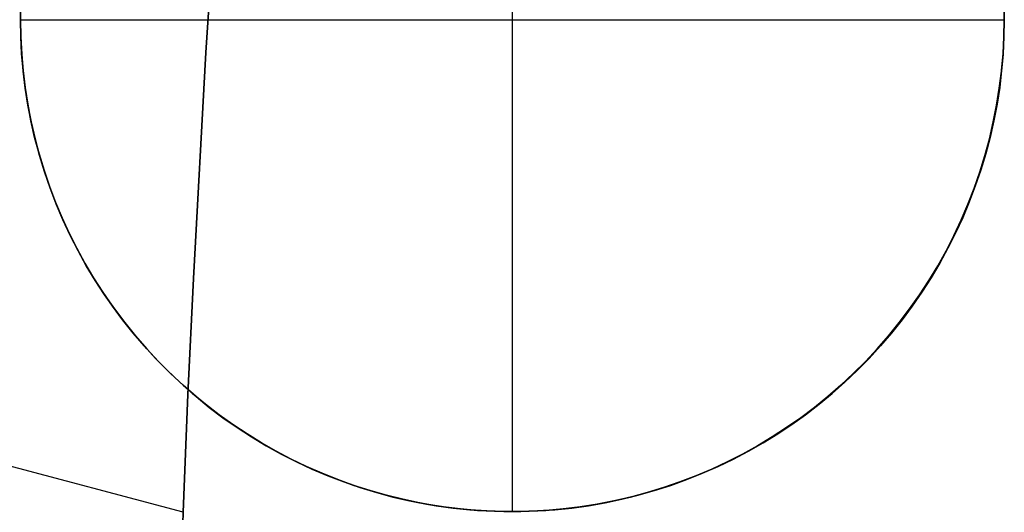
# Model space of a CAD drawing. Header units: millimetres. Extents: x -273 to 273, y -240 to 302.
# Tile 234 of 256: x 143.63 to 153.64, y 147.28 to 152.29. Entities that reach past the tile are written whole.
import ezdxf

# ---------------------------------------------------------------- set-up
doc = ezdxf.new("R2010")
doc.units = ezdxf.units.MM
doc.header["$MEASUREMENT"] = 0
doc.layers.add('IGES level 2', color=7, linetype='Continuous', true_color=0x008000)

msp = doc.modelspace()

# ---------------------------------------------------------------- linework, layer by layer
at = {"layer": 'IGES level 2'}
for p, q in [((148.635, 147.292, 441.631), (148.635, 157.292, 441.631)), ((143.635, 152.292, 416.307), (143.639, 152.466, 416.304)), ((143.638, 152.464, 441.631), (143.635, 152.292, 441.631)), ((143.638, 152.464, 428.955), (143.635, 152.292, 428.955)), ((143.635, 152.292, 441.631), (143.638, 152.464, 441.631)), ((153.632, 152.466, 416.962), (153.635, 152.292, 416.966)), ((153.635, 152.292, 441.631), (153.632, 152.464, 441.631)), ((153.632, 152.464, 441.631), (153.635, 152.292, 441.631)), ((143.635, 152.292, 441.631), (143.635, 152.292, 416.307)), ((143.638, 152.119, 441.631), (143.635, 152.292, 441.631)), ((143.635, 152.292, 441.631), (153.635, 152.292, 441.631)), ((143.638, 152.117, 416.31), (143.635, 152.292, 416.307)), ((143.635, 152.292, 441.631), (143.638, 152.119, 441.631)), ((143.635, 152.292, 416.307), (143.635, 152.292, 441.631)), ((143.635, 152.292, 428.969), (143.638, 152.119, 428.969)), ((153.635, 152.292, 441.631), (153.632, 152.119, 441.631)), ((153.635, 152.292, 416.966), (153.632, 152.117, 416.969)), ((153.632, 152.119, 441.631), (153.635, 152.292, 441.631)), ((153.632, 152.119, 428.969), (153.635, 152.292, 428.969)), ((153.635, 152.292, 416.966), (153.635, 152.292, 441.631)), ((153.635, 152.292, 441.631), (153.635, 152.292, 416.966)), ((143.647, 151.947, 441.631), (143.638, 152.119, 441.631)), ((143.638, 152.119, 441.631), (143.647, 151.947, 441.631)), ((143.638, 152.119, 428.969), (143.647, 151.947, 428.969)), ((143.648, 151.943, 416.314), (143.638, 152.117, 416.31)), ((153.632, 152.117, 416.969), (153.622, 151.943, 416.972)), ((153.632, 152.119, 441.631), (153.623, 151.947, 441.631)), ((153.623, 151.947, 441.631), (153.632, 152.119, 441.631)), ((153.623, 151.947, 428.969), (153.632, 152.119, 428.969)), ((143.662, 151.775, 441.631), (143.647, 151.947, 441.631)), ((143.647, 151.947, 441.631), (143.662, 151.775, 441.631)), ((143.647, 151.947, 428.969), (143.662, 151.775, 428.969)), ((143.663, 151.769, 416.319), (143.648, 151.943, 416.314)), ((153.622, 151.943, 416.972), (153.606, 151.769, 416.974)), ((153.623, 151.947, 441.631), (153.608, 151.775, 441.631)), ((153.608, 151.775, 441.631), (153.623, 151.947, 441.631)), ((153.608, 151.775, 428.969), (153.623, 151.947, 428.969)), ((143.683, 151.604, 441.631), (143.662, 151.775, 441.631)), ((143.662, 151.775, 441.631), (143.683, 151.604, 441.631)), ((143.662, 151.775, 428.969), (143.683, 151.604, 428.969)), ((143.684, 151.596, 416.323), (143.663, 151.769, 416.319)), ((153.606, 151.769, 416.974), (153.584, 151.596, 416.976)), ((153.608, 151.775, 441.631), (153.588, 151.604, 441.631)), ((153.588, 151.604, 441.631), (153.608, 151.775, 441.631)), ((153.588, 151.604, 428.969), (153.608, 151.775, 428.969)), ((143.709, 151.433, 441.631), (143.683, 151.604, 441.631)), ((143.683, 151.604, 441.631), (143.709, 151.433, 441.631)), ((143.683, 151.604, 428.969), (143.709, 151.433, 428.969)), ((143.712, 151.423, 416.328), (143.684, 151.596, 416.323)), ((153.584, 151.596, 416.976), (153.557, 151.423, 416.977)), ((153.588, 151.604, 441.631), (153.561, 151.433, 441.631)), ((153.561, 151.433, 441.631), (153.588, 151.604, 441.631)), ((153.561, 151.433, 428.969), (153.588, 151.604, 428.969)), ((143.742, 151.264, 441.631), (143.709, 151.433, 441.631)), ((143.709, 151.433, 441.631), (143.742, 151.264, 441.631)), ((143.709, 151.433, 428.969), (143.742, 151.264, 428.969)), ((143.745, 151.252, 416.334), (143.712, 151.423, 416.328)), ((153.557, 151.423, 416.977), (153.523, 151.252, 416.978)), ((153.561, 151.433, 441.631), (153.528, 151.264, 441.631)), ((153.528, 151.264, 441.631), (153.561, 151.433, 441.631)), ((153.528, 151.264, 428.969), (153.561, 151.433, 428.969)), ((143.78, 151.095, 441.631), (143.742, 151.264, 441.631)), ((143.742, 151.264, 441.631), (143.78, 151.095, 441.631)), ((143.742, 151.264, 428.969), (143.78, 151.095, 428.969)), ((143.784, 151.082, 416.34), (143.745, 151.252, 416.334)), ((153.523, 151.252, 416.978), (153.483, 151.082, 416.979)), ((153.528, 151.264, 441.631), (153.49, 151.095, 441.631)), ((153.49, 151.095, 441.631), (153.528, 151.264, 441.631)), ((153.49, 151.095, 428.969), (153.528, 151.264, 428.969)), ((143.825, 150.928, 441.631), (143.78, 151.095, 441.631)), ((143.78, 151.095, 441.631), (143.825, 150.928, 441.631)), ((143.78, 151.095, 428.969), (143.825, 150.928, 428.969)), ((143.829, 150.913, 416.346), (143.784, 151.082, 416.34)), ((153.483, 151.082, 416.979), (153.438, 150.913, 416.979)), ((153.49, 151.095, 441.631), (153.446, 150.928, 441.631)), ((153.446, 150.928, 441.631), (153.49, 151.095, 441.631)), ((153.446, 150.928, 428.969), (153.49, 151.095, 428.969)), ((143.875, 150.763, 441.631), (143.825, 150.928, 441.631)), ((143.825, 150.928, 441.631), (143.875, 150.763, 441.631)), ((143.825, 150.928, 428.969), (143.875, 150.763, 428.969)), ((143.88, 150.746, 416.352), (143.829, 150.913, 416.346)), ((153.438, 150.913, 416.979), (153.386, 150.746, 416.979)), ((153.446, 150.928, 441.631), (153.396, 150.763, 441.631)), ((153.396, 150.763, 441.631), (153.446, 150.928, 441.631)), ((153.396, 150.763, 428.969), (153.446, 150.928, 428.969)), ((143.93, 150.6, 441.631), (143.875, 150.763, 441.631)), ((143.875, 150.763, 441.631), (143.93, 150.6, 441.631)), ((143.875, 150.763, 428.969), (143.93, 150.6, 428.969)), ((143.937, 150.581, 416.359), (143.88, 150.746, 416.352)), ((153.386, 150.746, 416.979), (153.329, 150.581, 416.978)), ((153.396, 150.763, 441.631), (153.34, 150.6, 441.631)), ((153.34, 150.6, 441.631), (153.396, 150.763, 441.631)), ((153.34, 150.6, 428.969), (153.396, 150.763, 428.969)), ((143.991, 150.438, 441.631), (143.93, 150.6, 441.631)), ((143.93, 150.6, 441.631), (143.991, 150.438, 441.631)), ((143.93, 150.6, 428.969), (143.991, 150.438, 428.969)), ((144, 150.418, 416.366), (143.937, 150.581, 416.359)), ((153.329, 150.581, 416.978), (153.266, 150.418, 416.977)), ((153.34, 150.6, 441.631), (153.279, 150.438, 441.631)), ((153.279, 150.438, 441.631), (153.34, 150.6, 441.631)), ((153.279, 150.438, 428.969), (153.34, 150.6, 428.969)), ((144.058, 150.279, 441.631), (143.991, 150.438, 441.631)), ((143.991, 150.438, 441.631), (144.058, 150.279, 441.631)), ((143.991, 150.438, 428.969), (144.058, 150.279, 428.969)), ((144.068, 150.257, 416.374), (144, 150.418, 416.366)), ((153.266, 150.418, 416.977), (153.197, 150.257, 416.976)), ((153.279, 150.438, 441.631), (153.212, 150.279, 441.631)), ((153.212, 150.279, 441.631), (153.279, 150.438, 441.631)), ((153.212, 150.279, 428.969), (153.279, 150.438, 428.969)), ((144.13, 150.122, 441.631), (144.058, 150.279, 441.631)), ((144.058, 150.279, 441.631), (144.13, 150.122, 441.631)), ((144.058, 150.279, 428.969), (144.13, 150.122, 428.969)), ((144.142, 150.099, 416.382), (144.068, 150.257, 416.374)), ((153.197, 150.257, 416.976), (153.123, 150.099, 416.974)), ((153.212, 150.279, 441.631), (153.14, 150.122, 441.631)), ((153.14, 150.122, 441.631), (153.212, 150.279, 441.631)), ((153.14, 150.122, 428.969), (153.212, 150.279, 428.969)), ((144.208, 149.968, 441.631), (144.13, 150.122, 441.631)), ((144.13, 150.122, 441.631), (144.208, 149.968, 441.631)), ((144.13, 150.122, 428.969), (144.208, 149.968, 428.969)), ((153.14, 150.122, 441.631), (153.062, 149.968, 441.631)), ((153.062, 149.968, 441.631), (153.14, 150.122, 441.631)), ((153.062, 149.968, 428.969), (153.14, 150.122, 428.969)), ((144.221, 149.944, 416.39), (144.142, 150.099, 416.382)), ((153.123, 150.099, 416.974), (153.044, 149.944, 416.971)), ((144.291, 149.817, 441.631), (144.208, 149.968, 441.631)), ((144.208, 149.968, 441.631), (144.291, 149.817, 441.631)), ((144.208, 149.968, 428.969), (144.291, 149.817, 428.969)), ((144.305, 149.791, 416.398), (144.221, 149.944, 416.39)), ((153.044, 149.944, 416.971), (152.959, 149.791, 416.969)), ((153.062, 149.968, 441.631), (152.98, 149.817, 441.631)), ((152.98, 149.817, 441.631), (153.062, 149.968, 441.631)), ((152.98, 149.817, 428.969), (153.062, 149.968, 428.969)), ((144.379, 149.668, 441.631), (144.291, 149.817, 441.631)), ((144.291, 149.817, 441.631), (144.379, 149.668, 441.631)), ((144.291, 149.817, 428.969), (144.379, 149.668, 428.969)), ((152.98, 149.817, 441.631), (152.892, 149.668, 441.631)), ((152.892, 149.668, 441.631), (152.98, 149.817, 441.631)), ((152.892, 149.668, 428.969), (152.98, 149.817, 428.969)), ((144.395, 149.641, 416.407), (144.305, 149.791, 416.398)), ((152.959, 149.791, 416.969), (152.869, 149.641, 416.966)), ((144.472, 149.523, 441.631), (144.379, 149.668, 441.631)), ((144.379, 149.668, 441.631), (144.472, 149.523, 441.631)), ((144.379, 149.668, 428.969), (144.472, 149.523, 428.969)), ((144.49, 149.495, 416.416), (144.395, 149.641, 416.407)), ((152.869, 149.641, 416.966), (152.773, 149.495, 416.962)), ((152.892, 149.668, 441.631), (152.798, 149.523, 441.631)), ((152.798, 149.523, 441.631), (152.892, 149.668, 441.631)), ((152.798, 149.523, 428.969), (152.892, 149.668, 428.969)), ((144.57, 149.381, 441.631), (144.472, 149.523, 441.631)), ((144.472, 149.523, 441.631), (144.57, 149.381, 441.631)), ((144.472, 149.523, 428.969), (144.57, 149.381, 428.969)), ((152.798, 149.523, 441.631), (152.7, 149.381, 441.631)), ((152.7, 149.381, 441.631), (152.798, 149.523, 441.631)), ((152.7, 149.381, 428.969), (152.798, 149.523, 428.969)), ((144.59, 149.352, 416.425), (144.49, 149.495, 416.416)), ((152.773, 149.495, 416.962), (152.673, 149.352, 416.958)), ((144.673, 149.242, 441.631), (144.57, 149.381, 441.631)), ((144.57, 149.381, 441.631), (144.673, 149.242, 441.631)), ((144.57, 149.381, 428.969), (144.673, 149.242, 428.969)), ((144.695, 149.213, 416.435), (144.59, 149.352, 416.425)), ((152.673, 149.352, 416.958), (152.568, 149.213, 416.954)), ((152.7, 149.381, 441.631), (152.598, 149.242, 441.631)), ((152.598, 149.242, 441.631), (152.7, 149.381, 441.631)), ((152.598, 149.242, 428.969), (152.7, 149.381, 428.969)), ((144.78, 149.107, 441.631), (144.673, 149.242, 441.631)), ((144.673, 149.242, 441.631), (144.78, 149.107, 441.631)), ((144.673, 149.242, 428.969), (144.78, 149.107, 428.969)), ((144.804, 149.077, 416.445), (144.695, 149.213, 416.435)), ((152.568, 149.213, 416.954), (152.458, 149.077, 416.949)), ((152.598, 149.242, 441.631), (152.49, 149.107, 441.631)), ((152.49, 149.107, 441.631), (152.598, 149.242, 441.631)), ((152.49, 149.107, 428.969), (152.598, 149.242, 428.969)), ((144.893, 148.976, 441.631), (144.78, 149.107, 441.631)), ((144.78, 149.107, 441.631), (144.893, 148.976, 441.631)), ((144.78, 149.107, 428.969), (144.893, 148.976, 428.969)), ((144.919, 148.946, 416.455), (144.804, 149.077, 416.445)), ((152.458, 149.077, 416.949), (152.343, 148.946, 416.944)), ((152.49, 149.107, 441.631), (152.378, 148.976, 441.631)), ((152.378, 148.976, 441.631), (152.49, 149.107, 441.631)), ((152.378, 148.976, 428.969), (152.49, 149.107, 428.969)), ((145.009, 148.849, 441.631), (144.893, 148.976, 441.631)), ((144.893, 148.976, 441.631), (145.009, 148.849, 441.631)), ((144.893, 148.976, 428.969), (145.009, 148.849, 428.969)), ((145.038, 148.818, 416.465), (144.919, 148.946, 416.455)), ((152.343, 148.946, 416.944), (152.224, 148.818, 416.939)), ((152.378, 148.976, 441.631), (152.261, 148.849, 441.631)), ((152.261, 148.849, 441.631), (152.378, 148.976, 441.631)), ((152.261, 148.849, 428.969), (152.378, 148.976, 428.969)), ((145.13, 148.726, 441.631), (145.009, 148.849, 441.631)), ((145.009, 148.849, 441.631), (145.13, 148.726, 441.631)), ((145.009, 148.849, 428.969), (145.13, 148.726, 428.969)), ((145.161, 148.695, 416.475), (145.038, 148.818, 416.465)), ((152.224, 148.818, 416.939), (152.1, 148.695, 416.933)), ((152.261, 148.849, 441.631), (152.14, 148.726, 441.631)), ((152.14, 148.726, 441.631), (152.261, 148.849, 441.631)), ((152.14, 148.726, 428.969), (152.261, 148.849, 428.969)), ((145.255, 148.607, 441.631), (145.13, 148.726, 441.631)), ((145.13, 148.726, 441.631), (145.255, 148.607, 441.631)), ((145.13, 148.726, 428.969), (145.255, 148.607, 428.969)), ((152.14, 148.726, 441.631), (152.015, 148.607, 441.631)), ((152.015, 148.607, 441.631), (152.14, 148.726, 441.631)), ((152.015, 148.607, 428.969), (152.14, 148.726, 428.969)), ((145.288, 148.576, 416.486), (145.161, 148.695, 416.475)), ((152.1, 148.695, 416.933), (151.973, 148.576, 416.927)), ((145.385, 148.493, 441.631), (145.255, 148.607, 441.631)), ((145.255, 148.607, 441.631), (145.385, 148.493, 441.631)), ((145.255, 148.607, 428.969), (145.385, 148.493, 428.969)), ((145.42, 148.461, 416.497), (145.288, 148.576, 416.486)), ((151.973, 148.576, 416.927), (151.841, 148.461, 416.92)), ((152.015, 148.607, 441.631), (151.886, 148.493, 441.631)), ((151.886, 148.493, 441.631), (152.015, 148.607, 441.631)), ((151.886, 148.493, 428.969), (152.015, 148.607, 428.969)), ((145.518, 148.383, 441.631), (145.385, 148.493, 441.631)), ((145.385, 148.493, 441.631), (145.518, 148.383, 441.631)), ((145.385, 148.493, 428.969), (145.518, 148.383, 428.969)), ((145.555, 148.351, 416.508), (145.42, 148.461, 416.497)), ((151.841, 148.461, 416.92), (151.705, 148.351, 416.913)), ((151.886, 148.493, 441.631), (151.753, 148.383, 441.631)), ((151.753, 148.383, 441.631), (151.886, 148.493, 441.631)), ((151.753, 148.383, 428.969), (151.886, 148.493, 428.969)), ((145.654, 148.277, 441.631), (145.518, 148.383, 441.631)), ((145.518, 148.383, 441.631), (145.654, 148.277, 441.631)), ((145.518, 148.383, 428.969), (145.654, 148.277, 428.969)), ((145.694, 148.246, 416.519), (145.555, 148.351, 416.508)), ((151.705, 148.351, 416.913), (151.566, 148.246, 416.906)), ((151.753, 148.383, 441.631), (151.616, 148.277, 441.631)), ((151.616, 148.277, 441.631), (151.753, 148.383, 441.631)), ((151.616, 148.277, 428.969), (151.753, 148.383, 428.969)), ((145.795, 148.177, 441.631), (145.654, 148.277, 441.631)), ((145.654, 148.277, 441.631), (145.795, 148.177, 441.631)), ((145.654, 148.277, 428.969), (145.795, 148.177, 428.969)), ((145.837, 148.146, 416.53), (145.694, 148.246, 416.519)), ((151.566, 148.246, 416.906), (151.423, 148.146, 416.898)), ((151.616, 148.277, 441.631), (151.475, 148.177, 441.631)), ((151.475, 148.177, 441.631), (151.616, 148.277, 441.631)), ((151.475, 148.177, 428.969), (151.616, 148.277, 428.969)), ((145.939, 148.081, 441.631), (145.795, 148.177, 441.631)), ((145.795, 148.177, 441.631), (145.939, 148.081, 441.631)), ((145.795, 148.177, 428.969), (145.939, 148.081, 428.969)), ((145.983, 148.051, 416.542), (145.837, 148.146, 416.53)), ((151.423, 148.146, 416.898), (151.277, 148.051, 416.891)), ((151.475, 148.177, 441.631), (151.332, 148.081, 441.631)), ((151.332, 148.081, 441.631), (151.475, 148.177, 441.631)), ((151.332, 148.081, 428.969), (151.475, 148.177, 428.969)), ((146.085, 147.991, 441.631), (145.939, 148.081, 441.631)), ((145.939, 148.081, 441.631), (146.085, 147.991, 441.631)), ((145.939, 148.081, 428.969), (146.085, 147.991, 428.969)), ((146.133, 147.961, 416.553), (145.983, 148.051, 416.542)), ((151.277, 148.051, 416.891), (151.127, 147.961, 416.882)), ((151.332, 148.081, 441.631), (151.185, 147.991, 441.631)), ((151.185, 147.991, 441.631), (151.332, 148.081, 441.631)), ((151.185, 147.991, 428.969), (151.332, 148.081, 428.969)), ((146.235, 147.905, 441.631), (146.085, 147.991, 441.631)), ((146.085, 147.991, 441.631), (146.235, 147.905, 441.631)), ((146.085, 147.991, 428.969), (146.235, 147.905, 428.969)), ((146.285, 147.877, 416.565), (146.133, 147.961, 416.553)), ((151.127, 147.961, 416.882), (150.974, 147.877, 416.874)), ((151.185, 147.991, 441.631), (151.035, 147.905, 441.631)), ((151.035, 147.905, 441.631), (151.185, 147.991, 441.631)), ((151.035, 147.905, 428.969), (151.185, 147.991, 428.969)), ((146.388, 147.825, 441.631), (146.235, 147.905, 441.631)), ((146.235, 147.905, 441.631), (146.388, 147.825, 441.631)), ((146.235, 147.905, 428.969), (146.388, 147.825, 428.969)), ((146.44, 147.798, 416.577), (146.285, 147.877, 416.565)), ((146.544, 147.75, 441.631), (146.388, 147.825, 441.631)), ((146.388, 147.825, 441.631), (146.544, 147.75, 441.631)), ((146.388, 147.825, 428.969), (146.544, 147.75, 428.969)), ((150.882, 147.825, 441.631), (150.726, 147.75, 441.631)), ((150.726, 147.75, 441.631), (150.882, 147.825, 441.631)), ((150.726, 147.75, 428.969), (150.882, 147.825, 428.969)), ((150.974, 147.877, 416.874), (150.819, 147.798, 416.865)), ((151.035, 147.905, 441.631), (150.882, 147.825, 441.631)), ((150.882, 147.825, 441.631), (151.035, 147.905, 441.631)), ((150.882, 147.825, 428.969), (151.035, 147.905, 428.969)), ((146.598, 147.724, 416.588), (146.44, 147.798, 416.577)), ((146.702, 147.681, 441.631), (146.544, 147.75, 441.631)), ((146.544, 147.75, 441.631), (146.702, 147.681, 441.631)), ((146.544, 147.75, 428.969), (146.702, 147.681, 428.969)), ((146.759, 147.656, 416.6), (146.598, 147.724, 416.588)), ((150.661, 147.724, 416.856), (150.5, 147.656, 416.847)), ((150.726, 147.75, 441.631), (150.568, 147.681, 441.631)), ((150.568, 147.681, 441.631), (150.726, 147.75, 441.631)), ((150.568, 147.681, 428.969), (150.726, 147.75, 428.969)), ((150.819, 147.798, 416.865), (150.661, 147.724, 416.856)), ((146.862, 147.617, 441.631), (146.702, 147.681, 441.631)), ((146.702, 147.681, 441.631), (146.862, 147.617, 441.631)), ((146.702, 147.681, 428.969), (146.862, 147.617, 428.969)), ((146.921, 147.593, 416.612), (146.759, 147.656, 416.6)), ((147.025, 147.558, 441.631), (146.862, 147.617, 441.631)), ((146.862, 147.617, 441.631), (147.025, 147.558, 441.631)), ((146.862, 147.617, 428.969), (147.025, 147.558, 428.969)), ((150.408, 147.617, 441.631), (150.246, 147.558, 441.631)), ((150.246, 147.558, 441.631), (150.408, 147.617, 441.631)), ((150.246, 147.558, 428.969), (150.408, 147.617, 428.969)), ((150.5, 147.656, 416.847), (150.337, 147.593, 416.837)), ((150.568, 147.681, 441.631), (150.408, 147.617, 441.631)), ((150.408, 147.617, 441.631), (150.568, 147.681, 441.631)), ((150.408, 147.617, 428.969), (150.568, 147.681, 428.969)), ((147.086, 147.536, 416.624), (146.921, 147.593, 416.612)), ((147.189, 147.506, 441.631), (147.025, 147.558, 441.631)), ((147.025, 147.558, 441.631), (147.189, 147.506, 441.631)), ((147.025, 147.558, 428.969), (147.189, 147.506, 428.969)), ((147.253, 147.485, 416.636), (147.086, 147.536, 416.624)), ((150.172, 147.536, 416.828), (150.006, 147.485, 416.818)), ((150.246, 147.558, 441.631), (150.081, 147.506, 441.631)), ((150.081, 147.506, 441.631), (150.246, 147.558, 441.631)), ((150.081, 147.506, 428.969), (150.246, 147.558, 428.969)), ((150.337, 147.593, 416.837), (150.172, 147.536, 416.828)), ((147.355, 147.459, 441.631), (147.189, 147.506, 441.631)), ((147.189, 147.506, 441.631), (147.355, 147.459, 441.631)), ((147.189, 147.506, 428.969), (147.355, 147.459, 428.969)), ((147.421, 147.44, 416.648), (147.253, 147.485, 416.636)), ((147.523, 147.417, 441.631), (147.355, 147.459, 441.631)), ((147.355, 147.459, 441.631), (147.523, 147.417, 441.631)), ((147.355, 147.459, 428.969), (147.523, 147.417, 428.969)), ((147.591, 147.401, 416.66), (147.421, 147.44, 416.648)), ((147.691, 147.382, 441.631), (147.523, 147.417, 441.631)), ((147.523, 147.417, 441.631), (147.691, 147.382, 441.631)), ((147.523, 147.417, 428.969), (147.691, 147.382, 428.969)), ((149.748, 147.417, 441.631), (149.579, 147.382, 441.631)), ((149.579, 147.382, 441.631), (149.748, 147.417, 441.631)), ((149.579, 147.382, 428.969), (149.748, 147.417, 428.969)), ((149.837, 147.44, 416.807), (149.667, 147.401, 416.797)), ((149.915, 147.459, 441.631), (149.748, 147.417, 441.631)), ((149.748, 147.417, 441.631), (149.915, 147.459, 441.631)), ((149.748, 147.417, 428.969), (149.915, 147.459, 428.969)), ((150.006, 147.485, 416.818), (149.837, 147.44, 416.807)), ((150.081, 147.506, 441.631), (149.915, 147.459, 441.631)), ((149.915, 147.459, 441.631), (150.081, 147.506, 441.631)), ((149.915, 147.459, 428.969), (150.081, 147.506, 428.969)), ((147.762, 147.368, 416.672), (147.591, 147.401, 416.66)), ((147.862, 147.352, 441.631), (147.691, 147.382, 441.631)), ((147.691, 147.382, 441.631), (147.862, 147.352, 441.631)), ((147.691, 147.382, 428.969), (147.862, 147.352, 428.969)), ((147.934, 147.34, 416.684), (147.762, 147.368, 416.672)), ((148.032, 147.328, 441.631), (147.862, 147.352, 441.631)), ((147.862, 147.352, 441.631), (148.032, 147.328, 441.631)), ((147.862, 147.352, 428.969), (148.032, 147.328, 428.969)), ((148.107, 147.319, 416.696), (147.934, 147.34, 416.684)), ((148.204, 147.31, 441.631), (148.032, 147.328, 441.631)), ((148.032, 147.328, 441.631), (148.204, 147.31, 441.631)), ((148.032, 147.328, 428.969), (148.204, 147.31, 428.969)), ((148.281, 147.304, 416.707), (148.107, 147.319, 416.696)), ((148.376, 147.299, 441.631), (148.204, 147.31, 441.631)), ((148.204, 147.31, 441.631), (148.376, 147.299, 441.631)), ((148.204, 147.31, 428.969), (148.376, 147.299, 428.969)), ((149.066, 147.31, 441.631), (148.894, 147.299, 441.631)), ((148.894, 147.299, 441.631), (149.066, 147.31, 441.631)), ((148.894, 147.299, 428.969), (149.066, 147.31, 428.969)), ((149.151, 147.319, 416.764), (148.977, 147.304, 416.753)), ((149.238, 147.328, 441.631), (149.066, 147.31, 441.631)), ((149.066, 147.31, 441.631), (149.238, 147.328, 441.631)), ((149.066, 147.31, 428.969), (149.238, 147.328, 428.969)), ((149.324, 147.34, 416.775), (149.151, 147.319, 416.764)), ((149.409, 147.352, 441.631), (149.238, 147.328, 441.631)), ((149.238, 147.328, 441.631), (149.409, 147.352, 441.631)), ((149.238, 147.328, 428.969), (149.409, 147.352, 428.969)), ((149.496, 147.368, 416.786), (149.324, 147.34, 416.775)), ((149.579, 147.382, 441.631), (149.409, 147.352, 441.631)), ((149.409, 147.352, 441.631), (149.579, 147.382, 441.631)), ((149.409, 147.352, 428.969), (149.579, 147.382, 428.969)), ((149.667, 147.401, 416.797), (149.496, 147.368, 416.786)), ((148.455, 147.295, 416.719), (148.281, 147.304, 416.707)), ((148.549, 147.293, 441.631), (148.376, 147.299, 441.631)), ((148.376, 147.299, 441.631), (148.549, 147.293, 441.631)), ((148.376, 147.299, 428.969), (148.549, 147.293, 428.969)), ((148.629, 147.292, 416.73), (148.455, 147.295, 416.719)), ((148.721, 147.293, 441.631), (148.549, 147.293, 441.631)), ((148.549, 147.293, 441.631), (148.721, 147.293, 441.631)), ((148.549, 147.293, 428.969), (148.721, 147.293, 428.969)), ((148.803, 147.295, 416.742), (148.629, 147.292, 416.73)), ((148.635, 147.292, 416.731), (148.635, 147.292, 441.631)), ((148.894, 147.299, 441.631), (148.721, 147.293, 441.631)), ((148.721, 147.293, 441.631), (148.894, 147.299, 441.631)), ((148.721, 147.293, 428.969), (148.894, 147.299, 428.969)), ((148.977, 147.304, 416.753), (148.803, 147.295, 416.742))]:
    msp.add_line(p, q, dxfattribs=at)
at = {"layer": 'IGES level 2', "color": 31, "true_color": 0xfabe47}
for p, q in [((145.665, 154.185, 521.064), (145.521, 151.96, 517.091)), ((145.521, 151.96, 517.091), (145.665, 154.185, 521.064)), ((143.639, 152.466, 416.304), (143.635, 152.292, 416.307)), ((153.635, 152.292, 416.966), (153.632, 152.466, 416.962)), ((143.635, 152.292, 416.307), (143.638, 152.117, 416.31)), ((153.632, 152.117, 416.969), (153.635, 152.292, 416.966)), ((143.638, 152.117, 416.31), (143.648, 151.943, 416.314)), ((153.622, 151.943, 416.972), (153.632, 152.117, 416.969)), ((143.648, 151.943, 416.314), (143.663, 151.769, 416.319)), ((145.521, 151.96, 517.091), (145.393, 149.662, 513.286)), ((145.393, 149.662, 513.286), (145.521, 151.96, 517.091)), ((153.606, 151.769, 416.974), (153.622, 151.943, 416.972)), ((143.663, 151.769, 416.319), (143.684, 151.596, 416.323)), ((153.584, 151.596, 416.976), (153.606, 151.769, 416.974)), ((143.684, 151.596, 416.323), (143.712, 151.423, 416.328)), ((153.557, 151.423, 416.977), (153.584, 151.596, 416.976)), ((143.712, 151.423, 416.328), (143.745, 151.252, 416.334)), ((153.523, 151.252, 416.978), (153.557, 151.423, 416.977)), ((143.745, 151.252, 416.334), (143.784, 151.082, 416.34)), ((153.483, 151.082, 416.979), (153.523, 151.252, 416.978)), ((143.784, 151.082, 416.34), (143.829, 150.913, 416.346)), ((153.438, 150.913, 416.979), (153.483, 151.082, 416.979)), ((143.829, 150.913, 416.346), (143.88, 150.746, 416.352)), ((153.386, 150.746, 416.979), (153.438, 150.913, 416.979)), ((143.88, 150.746, 416.352), (143.937, 150.581, 416.359)), ((153.329, 150.581, 416.978), (153.386, 150.746, 416.979)), ((143.937, 150.581, 416.359), (144, 150.418, 416.366)), ((153.266, 150.418, 416.977), (153.329, 150.581, 416.978)), ((144, 150.418, 416.366), (144.068, 150.257, 416.374)), ((153.197, 150.257, 416.976), (153.266, 150.418, 416.977)), ((144.068, 150.257, 416.374), (144.142, 150.099, 416.382)), ((153.123, 150.099, 416.974), (153.197, 150.257, 416.976)), ((144.142, 150.099, 416.382), (144.221, 149.944, 416.39)), ((153.044, 149.944, 416.971), (153.123, 150.099, 416.974)), ((144.221, 149.944, 416.39), (144.305, 149.791, 416.398)), ((152.959, 149.791, 416.969), (153.044, 149.944, 416.971)), ((144.305, 149.791, 416.398), (144.395, 149.641, 416.407)), ((152.869, 149.641, 416.966), (152.959, 149.791, 416.969)), ((144.395, 149.641, 416.407), (144.49, 149.495, 416.416)), ((145.393, 149.662, 513.286), (145.338, 148.483, 511.448)), ((145.338, 148.483, 511.448), (145.393, 149.662, 513.286)), ((152.773, 149.495, 416.962), (152.869, 149.641, 416.966)), ((144.49, 149.495, 416.416), (144.59, 149.352, 416.425)), ((152.673, 149.352, 416.958), (152.773, 149.495, 416.962)), ((144.59, 149.352, 416.425), (144.695, 149.213, 416.435)), ((152.568, 149.213, 416.954), (152.673, 149.352, 416.958)), ((144.695, 149.213, 416.435), (144.804, 149.077, 416.445)), ((152.458, 149.077, 416.949), (152.568, 149.213, 416.954)), ((144.804, 149.077, 416.445), (144.919, 148.946, 416.455)), ((152.343, 148.946, 416.944), (152.458, 149.077, 416.949)), ((144.919, 148.946, 416.455), (145.038, 148.818, 416.465)), ((152.224, 148.818, 416.939), (152.343, 148.946, 416.944)), ((145.038, 148.818, 416.465), (145.161, 148.695, 416.475)), ((152.1, 148.695, 416.933), (152.224, 148.818, 416.939)), ((145.161, 148.695, 416.475), (145.288, 148.576, 416.486)), ((151.973, 148.576, 416.927), (152.1, 148.695, 416.933)), ((145.289, 147.285, 509.653), (140.448, 148.576, 508.173)), ((145.288, 148.576, 416.486), (145.42, 148.461, 416.497)), ((151.841, 148.461, 416.92), (151.973, 148.576, 416.927)), ((145.338, 148.483, 511.448), (145.289, 147.285, 509.653)), ((145.289, 147.285, 509.653), (145.338, 148.483, 511.448)), ((145.42, 148.461, 416.497), (145.555, 148.351, 416.508)), ((151.705, 148.351, 416.913), (151.841, 148.461, 416.92)), ((145.555, 148.351, 416.508), (145.694, 148.246, 416.519)), ((151.566, 148.246, 416.906), (151.705, 148.351, 416.913)), ((145.694, 148.246, 416.519), (145.837, 148.146, 416.53)), ((151.423, 148.146, 416.898), (151.566, 148.246, 416.906)), ((145.837, 148.146, 416.53), (145.983, 148.051, 416.542)), ((151.277, 148.051, 416.891), (151.423, 148.146, 416.898)), ((145.983, 148.051, 416.542), (146.133, 147.961, 416.553)), ((151.127, 147.961, 416.882), (151.277, 148.051, 416.891)), ((146.133, 147.961, 416.553), (146.285, 147.877, 416.565)), ((150.974, 147.877, 416.874), (151.127, 147.961, 416.882)), ((146.285, 147.877, 416.565), (146.44, 147.798, 416.577)), ((150.819, 147.798, 416.865), (150.974, 147.877, 416.874)), ((146.44, 147.798, 416.577), (146.598, 147.724, 416.588)), ((146.598, 147.724, 416.588), (146.759, 147.656, 416.6)), ((150.5, 147.656, 416.847), (150.661, 147.724, 416.856)), ((150.661, 147.724, 416.856), (150.819, 147.798, 416.865)), ((146.759, 147.656, 416.6), (146.921, 147.593, 416.612)), ((150.337, 147.593, 416.837), (150.5, 147.656, 416.847)), ((146.921, 147.593, 416.612), (147.086, 147.536, 416.624)), ((147.086, 147.536, 416.624), (147.253, 147.485, 416.636)), ((150.006, 147.485, 416.818), (150.172, 147.536, 416.828)), ((150.172, 147.536, 416.828), (150.337, 147.593, 416.837)), ((147.253, 147.485, 416.636), (147.421, 147.44, 416.648)), ((147.421, 147.44, 416.648), (147.591, 147.401, 416.66)), ((149.667, 147.401, 416.797), (149.837, 147.44, 416.807)), ((149.837, 147.44, 416.807), (150.006, 147.485, 416.818)), ((147.591, 147.401, 416.66), (147.762, 147.368, 416.672)), ((147.762, 147.368, 416.672), (147.934, 147.34, 416.684)), ((147.934, 147.34, 416.684), (148.107, 147.319, 416.696)), ((148.107, 147.319, 416.696), (148.281, 147.304, 416.707)), ((148.977, 147.304, 416.753), (149.151, 147.319, 416.764)), ((149.151, 147.319, 416.764), (149.324, 147.34, 416.775)), ((149.324, 147.34, 416.775), (149.496, 147.368, 416.786)), ((149.496, 147.368, 416.786), (149.667, 147.401, 416.797)), ((145.289, 147.285, 509.653), (145.248, 146.065, 507.902)), ((145.248, 146.065, 507.902), (145.289, 147.285, 509.653)), ((148.281, 147.304, 416.707), (148.455, 147.295, 416.719)), ((148.455, 147.295, 416.719), (148.629, 147.292, 416.73)), ((148.629, 147.292, 416.73), (148.803, 147.295, 416.742)), ((148.803, 147.295, 416.742), (148.977, 147.304, 416.753))]:
    msp.add_line(p, q, dxfattribs=at)

doc.saveas('drawing.dxf')
